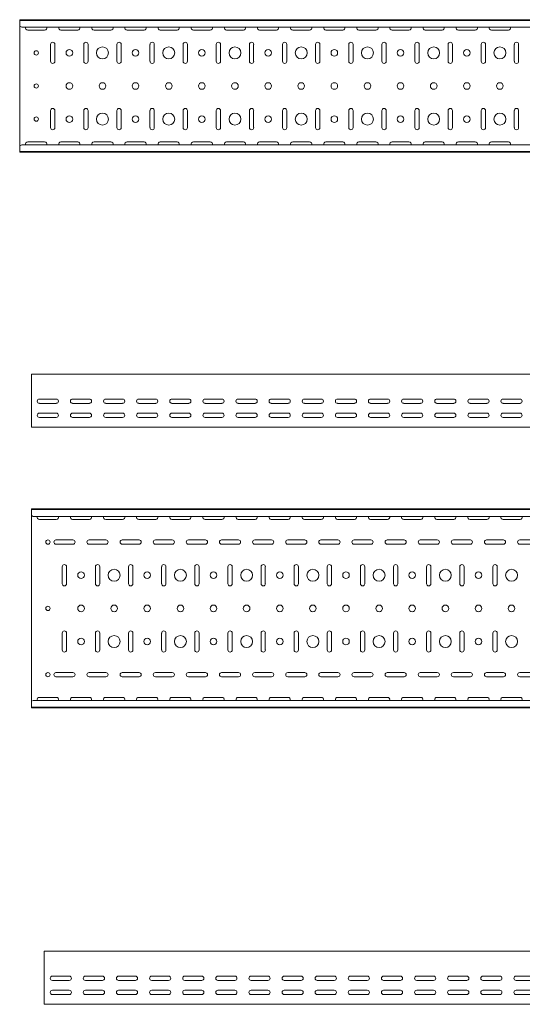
# Model space of a CAD drawing. Header units: millimetres. Extents: x -792 to 3872, y -6969 to -437.
# Tile 14 of 21: x 808 to 1567, y -3363 to -1877. Entities that reach past the tile are written whole.
import ezdxf

# ---------------------------------------------------------------- set-up
doc = ezdxf.new("R2010")
doc.units = ezdxf.units.MM

msp = doc.modelspace()

# ---------------------------------------------------------------- linework, layer by layer
at = {"color": 7, "linetype": 'Continuous', "lineweight": 15}
for p, q in [((3807.9, -1877.5), (807.9, -1877.5)), ((807.9, -1878.5), (807.9, -1877.5)), ((3807.9, -1878.5), (807.9, -1878.5)), ((807.9, -1886.9), (807.9, -1878.5)), ((807.9, -1887.3), (807.9, -1886.9)), ((807.9, -1887.3), (810.9, -1888.7)), ((807.9, -1887.3), (807.9, -2067.7)), ((3804.9, -1888.7), (810.9, -1888.7)), ((820.1, -1893.2), (845.6, -1893.2)), ((870.1, -1893.2), (895.6, -1893.2)), ((920.1, -1893.2), (945.6, -1893.2)), ((970.1, -1893.2), (995.6, -1893.2)), ((1020.1, -1893.2), (1045.6, -1893.2)), ((1070.1, -1893.2), (1095.6, -1893.2)), ((1120.1, -1893.2), (1145.6, -1893.2)), ((1170.1, -1893.2), (1195.6, -1893.2)), ((1220.1, -1893.2), (1245.6, -1893.2)), ((1270.1, -1893.2), (1295.6, -1893.2)), ((1320.1, -1893.2), (1345.6, -1893.2)), ((1370.1, -1893.2), (1395.6, -1893.2)), ((1420.1, -1893.2), (1445.6, -1893.2)), ((1470.1, -1893.2), (1495.6, -1893.2)), ((1520.1, -1893.2), (1545.6, -1893.2)), ((854.6, -1914.7), (854.6, -1940.2)), ((861.1, -1940.2), (861.1, -1914.7)), ((904.6, -1914.7), (904.6, -1940.2)), ((911.1, -1940.2), (911.1, -1914.7)), ((954.6, -1914.7), (954.6, -1940.2)), ((961.1, -1940.2), (961.1, -1914.7)), ((1004.6, -1914.7), (1004.6, -1940.2)), ((1011.1, -1940.2), (1011.1, -1914.7)), ((1054.6, -1914.7), (1054.6, -1940.2)), ((1061.1, -1940.2), (1061.1, -1914.7)), ((1104.6, -1914.7), (1104.6, -1940.2)), ((1111.1, -1940.2), (1111.1, -1914.7)), ((1154.6, -1914.7), (1154.6, -1940.2)), ((1161.1, -1940.2), (1161.1, -1914.7)), ((1204.6, -1914.7), (1204.6, -1940.2)), ((1211.1, -1940.2), (1211.1, -1914.7)), ((1254.6, -1914.7), (1254.6, -1940.2)), ((1261.1, -1940.2), (1261.1, -1914.7)), ((1304.6, -1914.7), (1304.6, -1940.2)), ((1311.1, -1940.2), (1311.1, -1914.7)), ((1354.6, -1914.7), (1354.6, -1940.2)), ((1361.1, -1940.2), (1361.1, -1914.7)), ((1404.6, -1914.7), (1404.6, -1940.2)), ((1411.1, -1940.2), (1411.1, -1914.7)), ((1454.6, -1914.7), (1454.6, -1940.2)), ((1461.1, -1940.2), (1461.1, -1914.7)), ((1504.6, -1914.7), (1504.6, -1940.2)), ((1511.1, -1940.2), (1511.1, -1914.7)), ((1554.6, -1914.7), (1554.6, -1940.2)), ((1561.1, -1940.2), (1561.1, -1914.7)), ((854.6, -2014.7), (854.6, -2040.2)), ((861.1, -2040.2), (861.1, -2014.7)), ((904.6, -2014.7), (904.6, -2040.2)), ((911.1, -2040.2), (911.1, -2014.7)), ((954.6, -2014.7), (954.6, -2040.2)), ((961.1, -2040.2), (961.1, -2014.7)), ((1004.6, -2014.7), (1004.6, -2040.2)), ((1011.1, -2040.2), (1011.1, -2014.7)), ((1054.6, -2014.7), (1054.6, -2040.2)), ((1061.1, -2040.2), (1061.1, -2014.7)), ((1104.6, -2014.7), (1104.6, -2040.2)), ((1111.1, -2040.2), (1111.1, -2014.7)), ((1154.6, -2014.7), (1154.6, -2040.2)), ((1161.1, -2040.2), (1161.1, -2014.7)), ((1204.6, -2014.7), (1204.6, -2040.2)), ((1211.1, -2040.2), (1211.1, -2014.7)), ((1254.6, -2014.7), (1254.6, -2040.2)), ((1261.1, -2040.2), (1261.1, -2014.7)), ((1304.6, -2014.7), (1304.6, -2040.2)), ((1311.1, -2040.2), (1311.1, -2014.7)), ((1354.6, -2014.7), (1354.6, -2040.2)), ((1361.1, -2040.2), (1361.1, -2014.7)), ((1404.6, -2014.7), (1404.6, -2040.2)), ((1411.1, -2040.2), (1411.1, -2014.7)), ((1454.6, -2014.7), (1454.6, -2040.2)), ((1461.1, -2040.2), (1461.1, -2014.7)), ((1504.6, -2014.7), (1504.6, -2040.2)), ((1511.1, -2040.2), (1511.1, -2014.7)), ((1554.6, -2014.7), (1554.6, -2040.2)), ((1561.1, -2040.2), (1561.1, -2014.7)), ((845.6, -2061.7), (820.1, -2061.7)), ((895.6, -2061.7), (870.1, -2061.7)), ((945.6, -2061.7), (920.1, -2061.7)), ((995.6, -2061.7), (970.1, -2061.7)), ((1045.6, -2061.7), (1020.1, -2061.7)), ((1095.6, -2061.7), (1070.1, -2061.7)), ((1145.6, -2061.7), (1120.1, -2061.7)), ((1195.6, -2061.7), (1170.1, -2061.7)), ((1245.6, -2061.7), (1220.1, -2061.7)), ((1295.6, -2061.7), (1270.1, -2061.7)), ((1345.6, -2061.7), (1320.1, -2061.7)), ((1395.6, -2061.7), (1370.1, -2061.7)), ((1445.6, -2061.7), (1420.1, -2061.7)), ((1495.6, -2061.7), (1470.1, -2061.7)), ((1545.6, -2061.7), (1520.1, -2061.7)), ((810.9, -2066.3), (807.9, -2067.7)), ((807.9, -2068), (807.9, -2067.7)), ((807.9, -2076.5), (807.9, -2068)), ((807.9, -2076.5), (3807.9, -2076.5)), ((807.9, -2077.5), (807.9, -2076.5)), ((3807.9, -2077.5), (807.9, -2077.5)), ((3804.9, -2066.3), (810.9, -2066.3)), ((3825.5, -2412.3), (825.5, -2412.3)), ((825.5, -2418.9), (825.5, -2412.3)), ((825.5, -2421.3), (825.5, -2418.9)), ((825.5, -2424.8), (825.5, -2421.3)), ((825.5, -2426.6), (825.5, -2424.8)), ((825.5, -2489.8), (825.5, -2426.6)), ((837.7, -2449.8), (863.2, -2449.8)), ((887.7, -2449.8), (913.2, -2449.8)), ((937.7, -2449.8), (963.2, -2449.8)), ((987.7, -2449.8), (1013.2, -2449.8)), ((1037.7, -2449.8), (1063.2, -2449.8)), ((1087.7, -2449.8), (1113.2, -2449.8)), ((1137.7, -2449.8), (1163.2, -2449.8)), ((1187.7, -2449.8), (1213.2, -2449.8)), ((1237.7, -2449.8), (1263.2, -2449.8)), ((1287.7, -2449.8), (1313.2, -2449.8)), ((1337.7, -2449.8), (1363.2, -2449.8)), ((1387.7, -2449.8), (1413.2, -2449.8)), ((1437.7, -2449.8), (1463.2, -2449.8)), ((1487.7, -2449.8), (1513.2, -2449.8)), ((1537.7, -2449.8), (1563.2, -2449.8)), ((863.2, -2456.3), (837.7, -2456.3)), ((913.2, -2456.3), (887.7, -2456.3)), ((963.2, -2456.3), (937.7, -2456.3)), ((1013.2, -2456.3), (987.7, -2456.3)), ((1063.2, -2456.3), (1037.7, -2456.3)), ((1113.2, -2456.3), (1087.7, -2456.3)), ((1163.2, -2456.3), (1137.7, -2456.3)), ((1213.2, -2456.3), (1187.7, -2456.3)), ((1263.2, -2456.3), (1237.7, -2456.3)), ((1313.2, -2456.3), (1287.7, -2456.3)), ((1363.2, -2456.3), (1337.7, -2456.3)), ((1413.2, -2456.3), (1387.7, -2456.3)), ((1463.2, -2456.3), (1437.7, -2456.3)), ((1513.2, -2456.3), (1487.7, -2456.3)), ((1563.2, -2456.3), (1537.7, -2456.3)), ((837.7, -2471), (863.2, -2471)), ((863.2, -2477.5), (837.7, -2477.5)), ((887.7, -2471), (913.2, -2471)), ((913.2, -2477.5), (887.7, -2477.5)), ((937.7, -2471), (963.2, -2471)), ((963.2, -2477.5), (937.7, -2477.5)), ((987.7, -2471), (1013.2, -2471)), ((1013.2, -2477.5), (987.7, -2477.5)), ((1037.7, -2471), (1063.2, -2471)), ((1063.2, -2477.5), (1037.7, -2477.5)), ((1087.7, -2471), (1113.2, -2471)), ((1113.2, -2477.5), (1087.7, -2477.5)), ((1137.7, -2471), (1163.2, -2471)), ((1163.2, -2477.5), (1137.7, -2477.5)), ((1187.7, -2471), (1213.2, -2471)), ((1213.2, -2477.5), (1187.7, -2477.5)), ((1237.7, -2471), (1263.2, -2471)), ((1263.2, -2477.5), (1237.7, -2477.5)), ((1287.7, -2471), (1313.2, -2471)), ((1313.2, -2477.5), (1287.7, -2477.5)), ((1337.7, -2471), (1363.2, -2471)), ((1363.2, -2477.5), (1337.7, -2477.5)), ((1387.7, -2471), (1413.2, -2471)), ((1413.2, -2477.5), (1387.7, -2477.5)), ((1437.7, -2471), (1463.2, -2471)), ((1463.2, -2477.5), (1437.7, -2477.5)), ((1487.7, -2471), (1513.2, -2471)), ((1513.2, -2477.5), (1487.7, -2477.5)), ((1537.7, -2471), (1563.2, -2471)), ((1563.2, -2477.5), (1537.7, -2477.5)), ((825.5, -2492.3), (825.5, -2489.8)), ((3825.5, -2492.3), (825.5, -2492.3)), ((3825.5, -2615.6), (825.5, -2615.6)), ((825.5, -2616.6), (825.5, -2615.6)), ((3825.5, -2616.6), (825.5, -2616.6)), ((825.5, -2625.1), (825.5, -2616.6)), ((825.5, -2625.4), (825.5, -2625.1)), ((825.5, -2625.4), (828.5, -2626.8)), ((825.5, -2625.4), (825.5, -2905.8)), ((3822.5, -2626.8), (828.5, -2626.8)), ((837.7, -2631.4), (863.2, -2631.4)), ((887.7, -2631.4), (913.2, -2631.4)), ((937.7, -2631.4), (963.2, -2631.4)), ((987.7, -2631.4), (1013.2, -2631.4)), ((1037.7, -2631.4), (1063.2, -2631.4)), ((1087.7, -2631.4), (1113.2, -2631.4)), ((1137.7, -2631.4), (1163.2, -2631.4)), ((1187.7, -2631.4), (1213.2, -2631.4)), ((1237.7, -2631.4), (1263.2, -2631.4)), ((1287.7, -2631.4), (1313.2, -2631.4)), ((1337.7, -2631.4), (1363.2, -2631.4)), ((1387.7, -2631.4), (1413.2, -2631.4)), ((1437.7, -2631.4), (1463.2, -2631.4)), ((1487.7, -2631.4), (1513.2, -2631.4)), ((1537.7, -2631.4), (1563.2, -2631.4)), ((888.2, -2662.4), (862.7, -2662.4)), ((862.7, -2668.9), (888.2, -2668.9)), ((938.2, -2662.4), (912.7, -2662.4)), ((912.7, -2668.9), (938.2, -2668.9)), ((988.2, -2662.4), (962.7, -2662.4)), ((962.7, -2668.9), (988.2, -2668.9)), ((1038.2, -2662.4), (1012.7, -2662.4)), ((1012.7, -2668.9), (1038.2, -2668.9)), ((1088.2, -2662.4), (1062.7, -2662.4)), ((1062.7, -2668.9), (1088.2, -2668.9)), ((1138.2, -2662.4), (1112.7, -2662.4)), ((1112.7, -2668.9), (1138.2, -2668.9)), ((1188.2, -2662.4), (1162.7, -2662.4)), ((1162.7, -2668.9), (1188.2, -2668.9)), ((1238.2, -2662.4), (1212.7, -2662.4)), ((1212.7, -2668.9), (1238.2, -2668.9)), ((1288.2, -2662.4), (1262.7, -2662.4)), ((1262.7, -2668.9), (1288.2, -2668.9)), ((1338.2, -2662.4), (1312.7, -2662.4)), ((1312.7, -2668.9), (1338.2, -2668.9)), ((1388.2, -2662.4), (1362.7, -2662.4)), ((1362.7, -2668.9), (1388.2, -2668.9)), ((1438.2, -2662.4), (1412.7, -2662.4)), ((1412.7, -2668.9), (1438.2, -2668.9)), ((1488.2, -2662.4), (1462.7, -2662.4)), ((1462.7, -2668.9), (1488.2, -2668.9)), ((1538.2, -2662.4), (1512.7, -2662.4)), ((1512.7, -2668.9), (1538.2, -2668.9)), ((1588.2, -2662.4), (1562.7, -2662.4)), ((1562.7, -2668.9), (1588.2, -2668.9)), ((872.2, -2702.9), (872.2, -2728.4)), ((878.7, -2728.4), (878.7, -2702.9)), ((922.2, -2702.9), (922.2, -2728.4)), ((928.7, -2728.4), (928.7, -2702.9)), ((972.2, -2702.9), (972.2, -2728.4)), ((978.7, -2728.4), (978.7, -2702.9)), ((1022.2, -2702.9), (1022.2, -2728.4)), ((1028.7, -2728.4), (1028.7, -2702.9)), ((1072.2, -2702.9), (1072.2, -2728.4)), ((1078.7, -2728.4), (1078.7, -2702.9)), ((1122.2, -2702.9), (1122.2, -2728.4)), ((1128.7, -2728.4), (1128.7, -2702.9)), ((1172.2, -2702.9), (1172.2, -2728.4)), ((1178.7, -2728.4), (1178.7, -2702.9)), ((1222.2, -2702.9), (1222.2, -2728.4)), ((1228.7, -2728.4), (1228.7, -2702.9)), ((1272.2, -2702.9), (1272.2, -2728.4)), ((1278.7, -2728.4), (1278.7, -2702.9)), ((1322.2, -2702.9), (1322.2, -2728.4)), ((1328.7, -2728.4), (1328.7, -2702.9)), ((1372.2, -2702.9), (1372.2, -2728.4)), ((1378.7, -2728.4), (1378.7, -2702.9)), ((1422.2, -2702.9), (1422.2, -2728.4)), ((1428.7, -2728.4), (1428.7, -2702.9)), ((1472.2, -2702.9), (1472.2, -2728.4)), ((1478.7, -2728.4), (1478.7, -2702.9)), ((1522.2, -2702.9), (1522.2, -2728.4)), ((1528.7, -2728.4), (1528.7, -2702.9)), ((872.2, -2802.9), (872.2, -2828.4)), ((878.7, -2828.4), (878.7, -2802.9)), ((922.2, -2802.9), (922.2, -2828.4)), ((928.7, -2828.4), (928.7, -2802.9)), ((972.2, -2802.9), (972.2, -2828.4)), ((978.7, -2828.4), (978.7, -2802.9)), ((1022.2, -2802.9), (1022.2, -2828.4)), ((1028.7, -2828.4), (1028.7, -2802.9)), ((1072.2, -2802.9), (1072.2, -2828.4)), ((1078.7, -2828.4), (1078.7, -2802.9)), ((1122.2, -2802.9), (1122.2, -2828.4)), ((1128.7, -2828.4), (1128.7, -2802.9)), ((1172.2, -2802.9), (1172.2, -2828.4)), ((1178.7, -2828.4), (1178.7, -2802.9)), ((1222.2, -2802.9), (1222.2, -2828.4)), ((1228.7, -2828.4), (1228.7, -2802.9)), ((1272.2, -2802.9), (1272.2, -2828.4)), ((1278.7, -2828.4), (1278.7, -2802.9)), ((1322.2, -2802.9), (1322.2, -2828.4)), ((1328.7, -2828.4), (1328.7, -2802.9)), ((1372.2, -2802.9), (1372.2, -2828.4)), ((1378.7, -2828.4), (1378.7, -2802.9)), ((1422.2, -2802.9), (1422.2, -2828.4)), ((1428.7, -2828.4), (1428.7, -2802.9)), ((1472.2, -2802.9), (1472.2, -2828.4)), ((1478.7, -2828.4), (1478.7, -2802.9)), ((1522.2, -2802.9), (1522.2, -2828.4)), ((1528.7, -2828.4), (1528.7, -2802.9)), ((888.2, -2862.4), (862.7, -2862.4)), ((938.2, -2862.4), (912.7, -2862.4)), ((988.2, -2862.4), (962.7, -2862.4)), ((1038.2, -2862.4), (1012.7, -2862.4)), ((1088.2, -2862.4), (1062.7, -2862.4)), ((1138.2, -2862.4), (1112.7, -2862.4)), ((1188.2, -2862.4), (1162.7, -2862.4)), ((1238.2, -2862.4), (1212.7, -2862.4)), ((1288.2, -2862.4), (1262.7, -2862.4)), ((1338.2, -2862.4), (1312.7, -2862.4)), ((1388.2, -2862.4), (1362.7, -2862.4)), ((1438.2, -2862.4), (1412.7, -2862.4)), ((1488.2, -2862.4), (1462.7, -2862.4)), ((1538.2, -2862.4), (1512.7, -2862.4)), ((1588.2, -2862.4), (1562.7, -2862.4)), ((862.7, -2868.9), (888.2, -2868.9)), ((912.7, -2868.9), (938.2, -2868.9)), ((962.7, -2868.9), (988.2, -2868.9)), ((1012.7, -2868.9), (1038.2, -2868.9)), ((1062.7, -2868.9), (1088.2, -2868.9)), ((1112.7, -2868.9), (1138.2, -2868.9)), ((1162.7, -2868.9), (1188.2, -2868.9)), ((1212.7, -2868.9), (1238.2, -2868.9)), ((1262.7, -2868.9), (1288.2, -2868.9)), ((1312.7, -2868.9), (1338.2, -2868.9)), ((1362.7, -2868.9), (1388.2, -2868.9)), ((1412.7, -2868.9), (1438.2, -2868.9)), ((1462.7, -2868.9), (1488.2, -2868.9)), ((1512.7, -2868.9), (1538.2, -2868.9)), ((1562.7, -2868.9), (1588.2, -2868.9)), ((828.5, -2904.4), (825.5, -2905.8)), ((825.5, -2906.2), (825.5, -2905.8)), ((825.5, -2914.6), (825.5, -2906.2)), ((3822.5, -2904.4), (828.5, -2904.4)), ((863.2, -2899.9), (837.7, -2899.9)), ((913.2, -2899.9), (887.7, -2899.9)), ((963.2, -2899.9), (937.7, -2899.9)), ((1013.2, -2899.9), (987.7, -2899.9)), ((1063.2, -2899.9), (1037.7, -2899.9)), ((1113.2, -2899.9), (1087.7, -2899.9)), ((1163.2, -2899.9), (1137.7, -2899.9)), ((1213.2, -2899.9), (1187.7, -2899.9)), ((1263.2, -2899.9), (1237.7, -2899.9)), ((1313.2, -2899.9), (1287.7, -2899.9)), ((1363.2, -2899.9), (1337.7, -2899.9)), ((1413.2, -2899.9), (1387.7, -2899.9)), ((1463.2, -2899.9), (1437.7, -2899.9)), ((1513.2, -2899.9), (1487.7, -2899.9)), ((1563.2, -2899.9), (1537.7, -2899.9)), ((825.5, -2914.6), (3825.5, -2914.6)), ((825.5, -2915.6), (825.5, -2914.6)), ((3825.5, -2915.6), (825.5, -2915.6)), ((3844.9, -3282.9), (844.9, -3282.9)), ((844.9, -3289.6), (844.9, -3282.9)), ((844.9, -3291.9), (844.9, -3289.6)), ((844.9, -3295.5), (844.9, -3291.9)), ((844.9, -3297.2), (844.9, -3295.5)), ((844.9, -3360.4), (844.9, -3297.2)), ((857.2, -3320.4), (882.7, -3320.4)), ((882.7, -3326.9), (857.2, -3326.9)), ((907.2, -3320.4), (932.7, -3320.4)), ((932.7, -3326.9), (907.2, -3326.9)), ((957.2, -3320.4), (982.7, -3320.4)), ((982.7, -3326.9), (957.2, -3326.9)), ((1007.2, -3320.4), (1032.7, -3320.4)), ((1032.7, -3326.9), (1007.2, -3326.9)), ((1057.2, -3320.4), (1082.7, -3320.4)), ((1082.7, -3326.9), (1057.2, -3326.9)), ((1107.2, -3320.4), (1132.7, -3320.4)), ((1132.7, -3326.9), (1107.2, -3326.9)), ((1157.2, -3320.4), (1182.7, -3320.4)), ((1182.7, -3326.9), (1157.2, -3326.9)), ((1207.2, -3320.4), (1232.7, -3320.4)), ((1232.7, -3326.9), (1207.2, -3326.9)), ((1257.2, -3320.4), (1282.7, -3320.4)), ((1282.7, -3326.9), (1257.2, -3326.9)), ((1307.2, -3320.4), (1332.7, -3320.4)), ((1332.7, -3326.9), (1307.2, -3326.9)), ((1357.2, -3320.4), (1382.7, -3320.4)), ((1382.7, -3326.9), (1357.2, -3326.9)), ((1407.2, -3320.4), (1432.7, -3320.4)), ((1432.7, -3326.9), (1407.2, -3326.9)), ((1457.2, -3320.4), (1482.7, -3320.4)), ((1482.7, -3326.9), (1457.2, -3326.9)), ((1507.2, -3320.4), (1532.7, -3320.4)), ((1532.7, -3326.9), (1507.2, -3326.9)), ((1557.2, -3320.4), (1582.7, -3320.4)), ((1582.7, -3326.9), (1557.2, -3326.9)), ((857.2, -3341.7), (882.7, -3341.7)), ((907.2, -3341.7), (932.7, -3341.7)), ((957.2, -3341.7), (982.7, -3341.7)), ((1007.2, -3341.7), (1032.7, -3341.7)), ((1057.2, -3341.7), (1082.7, -3341.7)), ((1107.2, -3341.7), (1132.7, -3341.7)), ((1157.2, -3341.7), (1182.7, -3341.7)), ((1207.2, -3341.7), (1232.7, -3341.7)), ((1257.2, -3341.7), (1282.7, -3341.7)), ((1307.2, -3341.7), (1332.7, -3341.7)), ((1357.2, -3341.7), (1382.7, -3341.7)), ((1407.2, -3341.7), (1432.7, -3341.7)), ((1457.2, -3341.7), (1482.7, -3341.7)), ((1507.2, -3341.7), (1532.7, -3341.7)), ((1557.2, -3341.7), (1582.7, -3341.7)), ((882.7, -3348.2), (857.2, -3348.2)), ((932.7, -3348.2), (907.2, -3348.2)), ((982.7, -3348.2), (957.2, -3348.2)), ((1032.7, -3348.2), (1007.2, -3348.2)), ((1082.7, -3348.2), (1057.2, -3348.2)), ((1132.7, -3348.2), (1107.2, -3348.2)), ((1182.7, -3348.2), (1157.2, -3348.2)), ((1232.7, -3348.2), (1207.2, -3348.2)), ((1282.7, -3348.2), (1257.2, -3348.2)), ((1332.7, -3348.2), (1307.2, -3348.2)), ((1382.7, -3348.2), (1357.2, -3348.2)), ((1432.7, -3348.2), (1407.2, -3348.2)), ((1482.7, -3348.2), (1457.2, -3348.2)), ((1532.7, -3348.2), (1507.2, -3348.2)), ((1582.7, -3348.2), (1557.2, -3348.2)), ((844.9, -3362.9), (844.9, -3360.4)), ((3844.9, -3362.9), (844.9, -3362.9))]:
    msp.add_line(p, q, dxfattribs=at)
for centre, radius in [((832.9, -1927.5), 3.25), ((882.9, -1927.5), 5), ((932.9, -1927.5), 9), ((982.9, -1927.5), 5), ((1032.9, -1927.5), 9), ((1082.9, -1927.5), 5), ((1132.9, -1927.5), 9), ((1182.9, -1927.5), 5), ((1232.9, -1927.5), 9), ((1282.9, -1927.5), 5), ((1332.9, -1927.5), 9), ((1382.9, -1927.5), 5), ((1432.9, -1927.5), 9), ((1482.9, -1927.5), 5), ((1532.9, -1927.5), 9), ((832.9, -1977.5), 3.25), ((882.9, -1977.5), 5), ((932.9, -1977.5), 5), ((982.9, -1977.5), 5), ((1032.9, -1977.5), 5), ((1082.9, -1977.5), 5), ((1132.9, -1977.5), 5), ((1182.9, -1977.5), 5), ((1232.9, -1977.5), 5), ((1282.9, -1977.5), 5), ((1332.9, -1977.5), 5), ((1382.9, -1977.5), 5), ((1432.9, -1977.5), 5), ((1482.9, -1977.5), 5), ((1532.9, -1977.5), 5), ((932.9, -2027.5), 9), ((1032.9, -2027.5), 9), ((1132.9, -2027.5), 9), ((1232.9, -2027.5), 9), ((1332.9, -2027.5), 9), ((1432.9, -2027.5), 9), ((1532.9, -2027.5), 9), ((832.9, -2027.5), 3.25), ((882.9, -2027.5), 5), ((982.9, -2027.5), 5), ((1082.9, -2027.5), 5), ((1182.9, -2027.5), 5), ((1282.9, -2027.5), 5), ((1382.9, -2027.5), 5), ((1482.9, -2027.5), 5), ((850.5, -2665.6), 3.25), ((900.5, -2715.6), 5), ((950.5, -2715.6), 9), ((1000.5, -2715.6), 5), ((1050.5, -2715.6), 9), ((1100.5, -2715.6), 5), ((1150.5, -2715.6), 9), ((1200.5, -2715.6), 5), ((1250.5, -2715.6), 9), ((1300.5, -2715.6), 5), ((1350.5, -2715.6), 9), ((1400.5, -2715.6), 5), ((1450.5, -2715.6), 9), ((1500.5, -2715.6), 5), ((1550.5, -2715.6), 9), ((850.5, -2765.6), 3.25), ((900.5, -2765.6), 5), ((950.5, -2765.6), 5), ((1000.5, -2765.6), 5), ((1050.5, -2765.6), 5), ((1100.5, -2765.6), 5), ((1150.5, -2765.6), 5), ((1200.5, -2765.6), 5), ((1250.5, -2765.6), 5), ((1300.5, -2765.6), 5), ((1350.5, -2765.6), 5), ((1400.5, -2765.6), 5), ((1450.5, -2765.6), 5), ((1500.5, -2765.6), 5), ((1550.5, -2765.6), 5), ((950.5, -2815.6), 9), ((1050.5, -2815.6), 9), ((1150.5, -2815.6), 9), ((1250.5, -2815.6), 9), ((1350.5, -2815.6), 9), ((1450.5, -2815.6), 9), ((1550.5, -2815.6), 9), ((900.5, -2815.6), 5), ((1000.5, -2815.6), 5), ((1100.5, -2815.6), 5), ((1200.5, -2815.6), 5), ((1300.5, -2815.6), 5), ((1400.5, -2815.6), 5), ((1500.5, -2815.6), 5), ((850.5, -2865.6), 3.25)]:
    msp.add_circle(centre, radius, dxfattribs=at)
for centre, start, end in [((820.1, -1890), 156.6479, 270), ((845.6, -1890), 270, 23.3521), ((870.1, -1890), 156.6479, 270), ((895.6, -1890), 270, 23.3521), ((920.1, -1890), 156.6479, 270), ((945.6, -1890), 270, 23.3521), ((970.1, -1890), 156.6479, 270), ((995.6, -1890), 270, 23.3521), ((1020.1, -1890), 156.6479, 270), ((1045.6, -1890), 270, 23.3521), ((1070.1, -1890), 156.6479, 270), ((1095.6, -1890), 270, 23.3521), ((1120.1, -1890), 156.6479, 270), ((1145.6, -1890), 270, 23.3521), ((1170.1, -1890), 156.6479, 270), ((1195.6, -1890), 270, 23.3521), ((1220.1, -1890), 156.6479, 270), ((1245.6, -1890), 270, 23.3521), ((1270.1, -1890), 156.6479, 270), ((1295.6, -1890), 270, 23.3521), ((1320.1, -1890), 156.6479, 270), ((1345.6, -1890), 270, 23.3521), ((1370.1, -1890), 156.6479, 270), ((1395.6, -1890), 270, 23.3521), ((1420.1, -1890), 156.6479, 270), ((1445.6, -1890), 270, 23.3521), ((1470.1, -1890), 156.6479, 270), ((1495.6, -1890), 270, 23.3521), ((1520.1, -1890), 156.6479, 270), ((1545.6, -1890), 270, 23.3521), ((857.9, -1914.7), 0, 180), ((907.9, -1914.7), 0, 180), ((957.9, -1914.7), 0, 180), ((1007.9, -1914.7), 0, 180), ((1057.9, -1914.7), 0, 180), ((1107.9, -1914.7), 0, 180), ((1157.9, -1914.7), 0, 180), ((1207.9, -1914.7), 0, 180), ((1257.9, -1914.7), 0, 180), ((1307.9, -1914.7), 0, 180), ((1357.9, -1914.7), 0, 180), ((1407.9, -1914.7), 0, 180), ((1457.9, -1914.7), 0, 180), ((1507.9, -1914.7), 0, 180), ((1557.9, -1914.7), 0, 180), ((857.9, -1940.2), 180, 0), ((907.9, -1940.2), 180, 0), ((957.9, -1940.2), 180, 0), ((1007.9, -1940.2), 180, 0), ((1057.9, -1940.2), 180, 0), ((1107.9, -1940.2), 180, 0), ((1157.9, -1940.2), 180, 0), ((1207.9, -1940.2), 180, 0), ((1257.9, -1940.2), 180, 0), ((1307.9, -1940.2), 180, 0), ((1357.9, -1940.2), 180, 0), ((1407.9, -1940.2), 180, 0), ((1457.9, -1940.2), 180, 0), ((1507.9, -1940.2), 180, 0), ((1557.9, -1940.2), 180, 0), ((857.9, -2014.7), 0, 180), ((907.9, -2014.7), 0, 180), ((957.9, -2014.7), 0, 180), ((1007.9, -2014.7), 0, 180), ((1057.9, -2014.7), 0, 180), ((1107.9, -2014.7), 0, 180), ((1157.9, -2014.7), 0, 180), ((1207.9, -2014.7), 0, 180), ((1257.9, -2014.7), 0, 180), ((1307.9, -2014.7), 0, 180), ((1357.9, -2014.7), 0, 180), ((1407.9, -2014.7), 0, 180), ((1457.9, -2014.7), 0, 180), ((1507.9, -2014.7), 0, 180), ((1557.9, -2014.7), 0, 180), ((857.9, -2040.2), 180, 0), ((907.9, -2040.2), 180, 0), ((957.9, -2040.2), 180, 0), ((1007.9, -2040.2), 180, 0), ((1057.9, -2040.2), 180, 0), ((1107.9, -2040.2), 180, 0), ((1157.9, -2040.2), 180, 0), ((1207.9, -2040.2), 180, 0), ((1257.9, -2040.2), 180, 0), ((1307.9, -2040.2), 180, 0), ((1357.9, -2040.2), 180, 0), ((1407.9, -2040.2), 180, 0), ((1457.9, -2040.2), 180, 0), ((1507.9, -2040.2), 180, 0), ((1557.9, -2040.2), 180, 0), ((820.1, -2065), 90, 203.3521), ((845.6, -2065), 336.6479, 90), ((870.1, -2065), 90, 203.3521), ((895.6, -2065), 336.6479, 90), ((920.1, -2065), 90, 203.3521), ((945.6, -2065), 336.6479, 90), ((970.1, -2065), 90, 203.3521), ((995.6, -2065), 336.6479, 90), ((1020.1, -2065), 90, 203.3521), ((1045.6, -2065), 336.6479, 90), ((1070.1, -2065), 90, 203.3521), ((1095.6, -2065), 336.6479, 90), ((1120.1, -2065), 90, 203.3521), ((1145.6, -2065), 336.6479, 90), ((1170.1, -2065), 90, 203.3521), ((1195.6, -2065), 336.6479, 90), ((1220.1, -2065), 90, 203.3521), ((1245.6, -2065), 336.6479, 90), ((1270.1, -2065), 90, 203.3521), ((1295.6, -2065), 336.6479, 90), ((1320.1, -2065), 90, 203.3521), ((1345.6, -2065), 336.6479, 90), ((1370.1, -2065), 90, 203.3521), ((1395.6, -2065), 336.6479, 90), ((1420.1, -2065), 90, 203.3521), ((1445.6, -2065), 336.6479, 90), ((1470.1, -2065), 90, 203.3521), ((1495.6, -2065), 336.6479, 90), ((1520.1, -2065), 90, 203.3521), ((1545.6, -2065), 336.6479, 90), ((837.7, -2453), 90, 270), ((863.2, -2453), 270, 90), ((887.7, -2453), 90, 270), ((913.2, -2453), 270, 90), ((937.7, -2453), 90, 270), ((963.2, -2453), 270, 90), ((987.7, -2453), 90, 270), ((1013.2, -2453), 270, 90), ((1037.7, -2453), 90, 270), ((1063.2, -2453), 270, 90), ((1087.7, -2453), 90, 270), ((1113.2, -2453), 270, 90), ((1137.7, -2453), 90, 270), ((1163.2, -2453), 270, 90), ((1187.7, -2453), 90, 270), ((1213.2, -2453), 270, 90), ((1237.7, -2453), 90, 270), ((1263.2, -2453), 270, 90), ((1287.7, -2453), 90, 270), ((1313.2, -2453), 270, 90), ((1337.7, -2453), 90, 270), ((1363.2, -2453), 270, 90), ((1387.7, -2453), 90, 270), ((1413.2, -2453), 270, 90), ((1437.7, -2453), 90, 270), ((1463.2, -2453), 270, 90), ((1487.7, -2453), 90, 270), ((1513.2, -2453), 270, 90), ((1537.7, -2453), 90, 270), ((1563.2, -2453), 270, 90), ((837.7, -2474.3), 90, 270), ((863.2, -2474.3), 270, 90), ((887.7, -2474.3), 90, 270), ((913.2, -2474.3), 270, 90), ((937.7, -2474.3), 90, 270), ((963.2, -2474.3), 270, 90), ((987.7, -2474.3), 90, 270), ((1013.2, -2474.3), 270, 90), ((1037.7, -2474.3), 90, 270), ((1063.2, -2474.3), 270, 90), ((1087.7, -2474.3), 90, 270), ((1113.2, -2474.3), 270, 90), ((1137.7, -2474.3), 90, 270), ((1163.2, -2474.3), 270, 90), ((1187.7, -2474.3), 90, 270), ((1213.2, -2474.3), 270, 90), ((1237.7, -2474.3), 90, 270), ((1263.2, -2474.3), 270, 90), ((1287.7, -2474.3), 90, 270), ((1313.2, -2474.3), 270, 90), ((1337.7, -2474.3), 90, 270), ((1363.2, -2474.3), 270, 90), ((1387.7, -2474.3), 90, 270), ((1413.2, -2474.3), 270, 90), ((1437.7, -2474.3), 90, 270), ((1463.2, -2474.3), 270, 90), ((1487.7, -2474.3), 90, 270), ((1513.2, -2474.3), 270, 90), ((1537.7, -2474.3), 90, 270), ((1563.2, -2474.3), 270, 90), ((837.7, -2628.1), 156.6479, 270), ((863.2, -2628.1), 270, 23.3521), ((887.7, -2628.1), 156.6479, 270), ((913.2, -2628.1), 270, 23.3521), ((937.7, -2628.1), 156.6479, 270), ((963.2, -2628.1), 270, 23.3521), ((987.7, -2628.1), 156.6479, 270), ((1013.2, -2628.1), 270, 23.3521), ((1037.7, -2628.1), 156.6479, 270), ((1063.2, -2628.1), 270, 23.3521), ((1087.7, -2628.1), 156.6479, 270), ((1113.2, -2628.1), 270, 23.3521), ((1137.7, -2628.1), 156.6479, 270), ((1163.2, -2628.1), 270, 23.3521), ((1187.7, -2628.1), 156.6479, 270), ((1213.2, -2628.1), 270, 23.3521), ((1237.7, -2628.1), 156.6479, 270), ((1263.2, -2628.1), 270, 23.3521), ((1287.7, -2628.1), 156.6479, 270), ((1313.2, -2628.1), 270, 23.3521), ((1337.7, -2628.1), 156.6479, 270), ((1363.2, -2628.1), 270, 23.3521), ((1387.7, -2628.1), 156.6479, 270), ((1413.2, -2628.1), 270, 23.3521), ((1437.7, -2628.1), 156.6479, 270), ((1463.2, -2628.1), 270, 23.3521), ((1487.7, -2628.1), 156.6479, 270), ((1513.2, -2628.1), 270, 23.3521), ((1537.7, -2628.1), 156.6479, 270), ((1563.2, -2628.1), 270, 23.3521), ((862.7, -2665.6), 90, 270), ((888.2, -2665.6), 270, 90), ((912.7, -2665.6), 90, 270), ((938.2, -2665.6), 270, 90), ((962.7, -2665.6), 90, 270), ((988.2, -2665.6), 270, 90), ((1012.7, -2665.6), 90, 270), ((1038.2, -2665.6), 270, 90), ((1062.7, -2665.6), 90, 270), ((1088.2, -2665.6), 270, 90), ((1112.7, -2665.6), 90, 270), ((1138.2, -2665.6), 270, 90), ((1162.7, -2665.6), 90, 270), ((1188.2, -2665.6), 270, 90), ((1212.7, -2665.6), 90, 270), ((1238.2, -2665.6), 270, 90), ((1262.7, -2665.6), 90, 270), ((1288.2, -2665.6), 270, 90), ((1312.7, -2665.6), 90, 270), ((1338.2, -2665.6), 270, 90), ((1362.7, -2665.6), 90, 270), ((1388.2, -2665.6), 270, 90), ((1412.7, -2665.6), 90, 270), ((1438.2, -2665.6), 270, 90), ((1462.7, -2665.6), 90, 270), ((1488.2, -2665.6), 270, 90), ((1512.7, -2665.6), 90, 270), ((1538.2, -2665.6), 270, 90), ((1562.7, -2665.6), 90, 270), ((875.5, -2702.9), 0, 180), ((925.5, -2702.9), 0, 180), ((975.5, -2702.9), 0, 180), ((1025.5, -2702.9), 0, 180), ((1075.5, -2702.9), 0, 180), ((1125.5, -2702.9), 0, 180), ((1175.5, -2702.9), 0, 180), ((1225.5, -2702.9), 0, 180), ((1275.5, -2702.9), 0, 180), ((1325.5, -2702.9), 0, 180), ((1375.5, -2702.9), 0, 180), ((1425.5, -2702.9), 0, 180), ((1475.5, -2702.9), 0, 180), ((1525.5, -2702.9), 0, 180), ((875.5, -2728.4), 180, 0), ((925.5, -2728.4), 180, 0), ((975.5, -2728.4), 180, 0), ((1025.5, -2728.4), 180, 0), ((1075.5, -2728.4), 180, 0), ((1125.5, -2728.4), 180, 0), ((1175.5, -2728.4), 180, 0), ((1225.5, -2728.4), 180, 0), ((1275.5, -2728.4), 180, 0), ((1325.5, -2728.4), 180, 0), ((1375.5, -2728.4), 180, 0), ((1425.5, -2728.4), 180, 0), ((1475.5, -2728.4), 180, 0), ((1525.5, -2728.4), 180, 0), ((875.5, -2802.9), 0, 180), ((925.5, -2802.9), 0, 180), ((975.5, -2802.9), 0, 180), ((1025.5, -2802.9), 0, 180), ((1075.5, -2802.9), 0, 180), ((1125.5, -2802.9), 0, 180), ((1175.5, -2802.9), 0, 180), ((1225.5, -2802.9), 0, 180), ((1275.5, -2802.9), 0, 180), ((1325.5, -2802.9), 0, 180), ((1375.5, -2802.9), 0, 180), ((1425.5, -2802.9), 0, 180), ((1475.5, -2802.9), 0, 180), ((1525.5, -2802.9), 0, 180), ((875.5, -2828.4), 180, 0), ((925.5, -2828.4), 180, 0), ((975.5, -2828.4), 180, 0), ((1025.5, -2828.4), 180, 0), ((1075.5, -2828.4), 180, 0), ((1125.5, -2828.4), 180, 0), ((1175.5, -2828.4), 180, 0), ((1225.5, -2828.4), 180, 0), ((1275.5, -2828.4), 180, 0), ((1325.5, -2828.4), 180, 0), ((1375.5, -2828.4), 180, 0), ((1425.5, -2828.4), 180, 0), ((1475.5, -2828.4), 180, 0), ((1525.5, -2828.4), 180, 0), ((862.7, -2865.6), 90, 270), ((888.2, -2865.6), 270, 90), ((912.7, -2865.6), 90, 270), ((938.2, -2865.6), 270, 90), ((962.7, -2865.6), 90, 270), ((988.2, -2865.6), 270, 90), ((1012.7, -2865.6), 90, 270), ((1038.2, -2865.6), 270, 90), ((1062.7, -2865.6), 90, 270), ((1088.2, -2865.6), 270, 90), ((1112.7, -2865.6), 90, 270), ((1138.2, -2865.6), 270, 90), ((1162.7, -2865.6), 90, 270), ((1188.2, -2865.6), 270, 90), ((1212.7, -2865.6), 90, 270), ((1238.2, -2865.6), 270, 90), ((1262.7, -2865.6), 90, 270), ((1288.2, -2865.6), 270, 90), ((1312.7, -2865.6), 90, 270), ((1338.2, -2865.6), 270, 90), ((1362.7, -2865.6), 90, 270), ((1388.2, -2865.6), 270, 90), ((1412.7, -2865.6), 90, 270), ((1438.2, -2865.6), 270, 90), ((1462.7, -2865.6), 90, 270), ((1488.2, -2865.6), 270, 90), ((1512.7, -2865.6), 90, 270), ((1538.2, -2865.6), 270, 90), ((1562.7, -2865.6), 90, 270), ((837.7, -2903.1), 90, 203.3521), ((863.2, -2903.1), 336.6479, 90), ((887.7, -2903.1), 90, 203.3521), ((913.2, -2903.1), 336.6479, 90), ((937.7, -2903.1), 90, 203.3521), ((963.2, -2903.1), 336.6479, 90), ((987.7, -2903.1), 90, 203.3521), ((1013.2, -2903.1), 336.6479, 90), ((1037.7, -2903.1), 90, 203.3521), ((1063.2, -2903.1), 336.6479, 90), ((1087.7, -2903.1), 90, 203.3521), ((1113.2, -2903.1), 336.6479, 90), ((1137.7, -2903.1), 90, 203.3521), ((1163.2, -2903.1), 336.6479, 90), ((1187.7, -2903.1), 90, 203.3521), ((1213.2, -2903.1), 336.6479, 90), ((1237.7, -2903.1), 90, 203.3521), ((1263.2, -2903.1), 336.6479, 90), ((1287.7, -2903.1), 90, 203.3521), ((1313.2, -2903.1), 336.6479, 90), ((1337.7, -2903.1), 90, 203.3521), ((1363.2, -2903.1), 336.6479, 90), ((1387.7, -2903.1), 90, 203.3521), ((1413.2, -2903.1), 336.6479, 90), ((1437.7, -2903.1), 90, 203.3521), ((1463.2, -2903.1), 336.6479, 90), ((1487.7, -2903.1), 90, 203.3521), ((1513.2, -2903.1), 336.6479, 90), ((1537.7, -2903.1), 90, 203.3521), ((1563.2, -2903.1), 336.6479, 90), ((857.2, -3323.7), 90, 270), ((882.7, -3323.7), 270, 90), ((907.2, -3323.7), 90, 270), ((932.7, -3323.7), 270, 90), ((957.2, -3323.7), 90, 270), ((982.7, -3323.7), 270, 90), ((1007.2, -3323.7), 90, 270), ((1032.7, -3323.7), 270, 90), ((1057.2, -3323.7), 90, 270), ((1082.7, -3323.7), 270, 90), ((1107.2, -3323.7), 90, 270), ((1132.7, -3323.7), 270, 90), ((1157.2, -3323.7), 90, 270), ((1182.7, -3323.7), 270, 90), ((1207.2, -3323.7), 90, 270), ((1232.7, -3323.7), 270, 90), ((1257.2, -3323.7), 90, 270), ((1282.7, -3323.7), 270, 90), ((1307.2, -3323.7), 90, 270), ((1332.7, -3323.7), 270, 90), ((1357.2, -3323.7), 90, 270), ((1382.7, -3323.7), 270, 90), ((1407.2, -3323.7), 90, 270), ((1432.7, -3323.7), 270, 90), ((1457.2, -3323.7), 90, 270), ((1482.7, -3323.7), 270, 90), ((1507.2, -3323.7), 90, 270), ((1532.7, -3323.7), 270, 90), ((1557.2, -3323.7), 90, 270), ((857.2, -3344.9), 90, 270), ((882.7, -3344.9), 270, 90), ((907.2, -3344.9), 90, 270), ((932.7, -3344.9), 270, 90), ((957.2, -3344.9), 90, 270), ((982.7, -3344.9), 270, 90), ((1007.2, -3344.9), 90, 270), ((1032.7, -3344.9), 270, 90), ((1057.2, -3344.9), 90, 270), ((1082.7, -3344.9), 270, 90), ((1107.2, -3344.9), 90, 270), ((1132.7, -3344.9), 270, 90), ((1157.2, -3344.9), 90, 270), ((1182.7, -3344.9), 270, 90), ((1207.2, -3344.9), 90, 270), ((1232.7, -3344.9), 270, 90), ((1257.2, -3344.9), 90, 270), ((1282.7, -3344.9), 270, 90), ((1307.2, -3344.9), 90, 270), ((1332.7, -3344.9), 270, 90), ((1357.2, -3344.9), 90, 270), ((1382.7, -3344.9), 270, 90), ((1407.2, -3344.9), 90, 270), ((1432.7, -3344.9), 270, 90), ((1457.2, -3344.9), 90, 270), ((1482.7, -3344.9), 270, 90), ((1507.2, -3344.9), 90, 270), ((1532.7, -3344.9), 270, 90), ((1557.2, -3344.9), 90, 270)]:
    msp.add_arc(centre, 3.25, start, end, dxfattribs=at)

doc.saveas('drawing.dxf')
